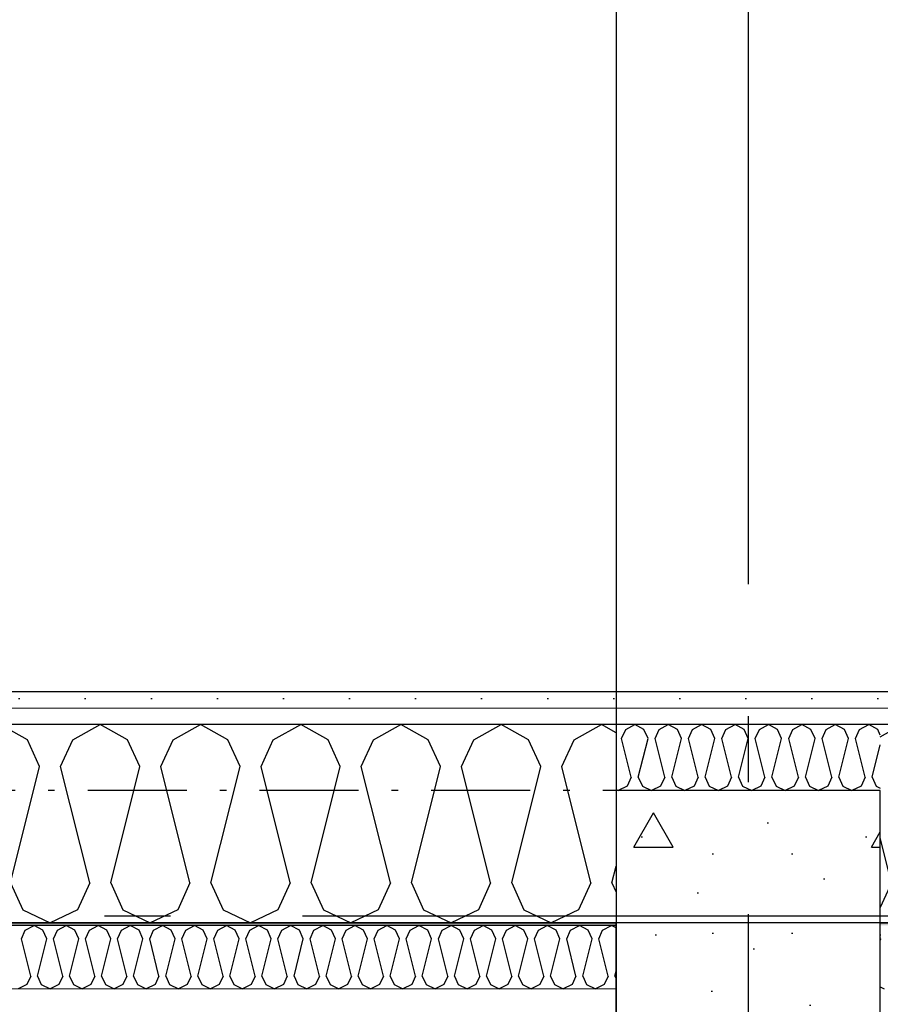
# Model space of a CAD drawing. Header units: millimetres. Extents: x -117798 to 93698, y -182207 to 252400.
# Tile 174 of 222: x -69225 to -68573, y -15084 to -14338. Entities that reach past the tile are written whole.
import ezdxf
from ezdxf.enums import TextEntityAlignment as Align

# ---------------------------------------------------------------- set-up
doc = ezdxf.new("R2010")
doc.units = ezdxf.units.MM
doc.header["$LTSCALE"] = 0.5
doc.header["$MEASUREMENT"] = 0
for name, pattern in [('Akselinje', [1500, 1000, -200, 100, -200]), ('Over snittplan', [260, 150, -50, 10, -50]), ('PLINE', [0])]:
    doc.linetypes.add(name, pattern=pattern)
for name, color, linetype in [('222- Søyler', 7, 'Continuous'), ('222- Søyler  (Skravur)', 7, 'Continuous'), ('223- Bjelker', 7, 'Continuous'), ('232- Ikke-bærende yttervegger', 7, 'Continuous'), ('232- Ikke-bærende yttervegger (Skravur)', 7, 'Continuous'), ('232- Ikke-bærende yttervegger (Skravur)(Nye konstruksjoner)', 7, 'Continuous'), ('232- Ikke-bærende yttervegger(Nye konstruksjoner)', 7, 'Continuous'), ('251- Frittbærende dekker', 7, 'Continuous'), ('251- Frittbærende dekker(Nye konstruksjoner)', 7, 'Continuous'), ('256- Faste himlinger og overflatebehandling(Nye konstruksjoner)', 7, 'Continuous'), ('261- Primærkonstruksjon (tak)(Nye konstruksjoner)', 7, 'Continuous'), ('82-- Modullinjer', 7, 'Continuous'), ('862- M___Nettoareal(Nye konstruksjoner)', 7, 'Continuous'), ('862- M___Nettoareal(Polylinje)(Nye konstruksjoner)', 7, 'Continuous'), ('862- M___Nettoareal(Tekst)(Nye konstruksjoner)', 7, 'Continuous')]:
    doc.layers.add(name, color=color, linetype=linetype)
doc.layers.add('236- Innvendig kledning og overflate(Nye konstruksjoner)', color=7, linetype='Continuous', lineweight=0)
doc.styles.add('GENERATED_STYLE_1', font='arial.ttf')
doc.styles.add('GENERATED_STYLE_4', font='arial.ttf')
pattern_1 = [(180, (0, 0), (0, 86.60254), [0, -50]), (180, (-25, -43.3), (0, 86.60254), [0, -50])]

# ---------------------------------------------------------------- blocks, each defined once
blk = doc.blocks.new('*X149')
at = {"layer": '232- Ikke-bærende yttervegger (Skravur)', "linetype": 'PLINE'}
for p, q in [((-68573.16, -14881.14), (-68556.66, -14871.93)), ((-68564.63, -14991.8), (-68573.16, -14957.67)), ((-68564.63, -14991.8), (-68573.16, -15010.55))]:
    blk.add_line(p, q, dxfattribs=at)
blk = doc.blocks.new('*X160')
at = {"layer": '232- Ikke-bærende yttervegger (Skravur)', "linetype": 'PLINE'}
for p, q in [((-68765.91, -14875.78), (-68759, -14871.93)), ((-68752.09, -14875.78), (-68759, -14871.93)), ((-68740.61, -14875.78), (-68733.71, -14871.93)), ((-68726.8, -14875.78), (-68733.71, -14871.93)), ((-68715.32, -14875.78), (-68708.41, -14871.93)), ((-68701.51, -14875.78), (-68708.41, -14871.93)), ((-68690.03, -14875.78), (-68683.12, -14871.93)), ((-68676.21, -14875.78), (-68683.12, -14871.93)), ((-68664.73, -14875.78), (-68657.83, -14871.93)), ((-68650.92, -14875.78), (-68657.83, -14871.93)), ((-68639.44, -14875.78), (-68632.53, -14871.93)), ((-68625.63, -14875.78), (-68632.53, -14871.93)), ((-68614.15, -14875.78), (-68607.24, -14871.93)), ((-68600.33, -14875.78), (-68607.24, -14871.93)), ((-68588.86, -14875.78), (-68581.95, -14871.93)), ((-68575.04, -14875.78), (-68581.95, -14871.93)), ((-68768.99, -14882.56), (-68765.91, -14875.78)), ((-68761.66, -14911.89), (-68768.99, -14882.56)), ((-68756.34, -14911.89), (-68749.01, -14882.56)), ((-68749.01, -14882.56), (-68752.09, -14875.78)), ((-68743.7, -14882.56), (-68740.61, -14875.78)), ((-68736.36, -14911.89), (-68743.7, -14882.56)), ((-68731.05, -14911.89), (-68723.72, -14882.56)), ((-68723.72, -14882.56), (-68726.8, -14875.78)), ((-68718.4, -14882.56), (-68715.32, -14875.78)), ((-68711.07, -14911.89), (-68718.4, -14882.56)), ((-68705.76, -14911.89), (-68698.42, -14882.56)), ((-68698.42, -14882.56), (-68701.51, -14875.78)), ((-68693.11, -14882.56), (-68690.03, -14875.78)), ((-68685.78, -14911.89), (-68693.11, -14882.56)), ((-68680.46, -14911.89), (-68673.13, -14882.56)), ((-68673.13, -14882.56), (-68676.21, -14875.78)), ((-68667.82, -14882.56), (-68664.73, -14875.78)), ((-68660.48, -14911.89), (-68667.82, -14882.56)), ((-68655.17, -14911.89), (-68647.84, -14882.56)), ((-68647.84, -14882.56), (-68650.92, -14875.78)), ((-68642.52, -14882.56), (-68639.44, -14875.78)), ((-68635.19, -14911.89), (-68642.52, -14882.56)), ((-68629.88, -14911.89), (-68622.54, -14882.56)), ((-68622.54, -14882.56), (-68625.63, -14875.78)), ((-68617.23, -14882.56), (-68614.15, -14875.78)), ((-68609.9, -14911.89), (-68617.23, -14882.56)), ((-68604.58, -14911.89), (-68597.25, -14882.56)), ((-68597.25, -14882.56), (-68600.33, -14875.78)), ((-68591.94, -14882.56), (-68588.86, -14875.78)), ((-68584.61, -14911.89), (-68591.94, -14882.56)), ((-68573.16, -14879.92), (-68575.04, -14875.78)), ((-68579.29, -14911.89), (-68573.16, -14887.36)), ((-68761.66, -14911.89), (-68764.74, -14918.66)), ((-68756.34, -14911.89), (-68753.26, -14918.66)), ((-68736.36, -14911.89), (-68739.45, -14918.66)), ((-68731.05, -14911.89), (-68727.97, -14918.66)), ((-68711.07, -14911.89), (-68714.15, -14918.66)), ((-68705.76, -14911.89), (-68702.67, -14918.66)), ((-68685.78, -14911.89), (-68688.86, -14918.66)), ((-68680.46, -14911.89), (-68677.38, -14918.66)), ((-68660.48, -14911.89), (-68663.57, -14918.66)), ((-68655.17, -14911.89), (-68652.09, -14918.66)), ((-68635.19, -14911.89), (-68638.27, -14918.66)), ((-68629.88, -14911.89), (-68626.79, -14918.66)), ((-68609.9, -14911.89), (-68612.98, -14918.66)), ((-68604.58, -14911.89), (-68601.5, -14918.66)), ((-68584.61, -14911.89), (-68587.69, -14918.66)), ((-68579.29, -14911.89), (-68576.21, -14918.66)), ((-68764.74, -14918.66), (-68771.65, -14921.93)), ((-68753.26, -14918.66), (-68746.35, -14921.93)), ((-68739.45, -14918.66), (-68746.35, -14921.93)), ((-68727.97, -14918.66), (-68721.06, -14921.93)), ((-68714.15, -14918.66), (-68721.06, -14921.93)), ((-68702.67, -14918.66), (-68695.77, -14921.93)), ((-68688.86, -14918.66), (-68695.77, -14921.93)), ((-68677.38, -14918.66), (-68670.47, -14921.93)), ((-68663.57, -14918.66), (-68670.47, -14921.93)), ((-68652.09, -14918.66), (-68645.18, -14921.93)), ((-68638.27, -14918.66), (-68645.18, -14921.93)), ((-68626.79, -14918.66), (-68619.89, -14921.93)), ((-68612.98, -14918.66), (-68619.89, -14921.93)), ((-68601.5, -14918.66), (-68594.59, -14921.93)), ((-68587.69, -14918.66), (-68594.59, -14921.93)), ((-68576.21, -14918.66), (-68573.16, -14920.1)), ((-68773.16, -14921.21), (-68771.65, -14921.93))]:
    blk.add_line(p, q, dxfattribs=at)
blk = doc.blocks.new('*X161')
at = {"layer": '232- Ikke-bærende yttervegger (Skravur)', "linetype": 'PLINE'}
for p, q in [((-69867.32, -14883.49), (-69846.6, -14871.93)), ((-69825.88, -14883.49), (-69846.6, -14871.93)), ((-69791.44, -14883.49), (-69770.72, -14871.93)), ((-69750, -14883.49), (-69770.72, -14871.93)), ((-69715.56, -14883.49), (-69694.84, -14871.93)), ((-69674.12, -14883.49), (-69694.84, -14871.93)), ((-69639.68, -14883.49), (-69618.96, -14871.93)), ((-69598.24, -14883.49), (-69618.96, -14871.93)), ((-69563.8, -14883.49), (-69543.08, -14871.93)), ((-69522.36, -14883.49), (-69543.08, -14871.93)), ((-69487.92, -14883.49), (-69467.2, -14871.93)), ((-69446.48, -14883.49), (-69467.2, -14871.93)), ((-69412.05, -14883.49), (-69391.32, -14871.93)), ((-69370.6, -14883.49), (-69391.32, -14871.93)), ((-69336.17, -14883.49), (-69315.44, -14871.93)), ((-69294.72, -14883.49), (-69315.44, -14871.93)), ((-69260.29, -14883.49), (-69239.57, -14871.93)), ((-69218.84, -14883.49), (-69239.57, -14871.93)), ((-69184.41, -14883.49), (-69163.69, -14871.93)), ((-69142.97, -14883.49), (-69163.69, -14871.93)), ((-69108.53, -14883.49), (-69087.81, -14871.93)), ((-69067.09, -14883.49), (-69087.81, -14871.93)), ((-69032.65, -14883.49), (-69011.93, -14871.93)), ((-68991.21, -14883.49), (-69011.93, -14871.93)), ((-68956.77, -14883.49), (-68936.05, -14871.93)), ((-68915.33, -14883.49), (-68936.05, -14871.93)), ((-68880.89, -14883.49), (-68860.17, -14871.93)), ((-68839.45, -14883.49), (-68860.17, -14871.93)), ((-68805.01, -14883.49), (-68784.29, -14871.93)), ((-68773.16, -14878.14), (-68784.29, -14871.93)), ((-69873.16, -14896.33), (-69867.32, -14883.49)), ((-69816.63, -14903.81), (-69825.88, -14883.49)), ((-69800.69, -14903.81), (-69791.44, -14883.49)), ((-69740.75, -14903.81), (-69750, -14883.49)), ((-69724.81, -14903.81), (-69715.56, -14883.49)), ((-69664.87, -14903.81), (-69674.12, -14883.49)), ((-69648.93, -14903.81), (-69639.68, -14883.49)), ((-69588.99, -14903.81), (-69598.24, -14883.49)), ((-69573.05, -14903.81), (-69563.8, -14883.49)), ((-69513.11, -14903.81), (-69522.36, -14883.49)), ((-69497.17, -14903.81), (-69487.92, -14883.49)), ((-69437.23, -14903.81), (-69446.48, -14883.49)), ((-69421.29, -14903.81), (-69412.05, -14883.49)), ((-69361.36, -14903.81), (-69370.6, -14883.49)), ((-69345.41, -14903.81), (-69336.17, -14883.49)), ((-69285.48, -14903.81), (-69294.72, -14883.49)), ((-69269.53, -14903.81), (-69260.29, -14883.49)), ((-69209.6, -14903.81), (-69218.84, -14883.49)), ((-69193.66, -14903.81), (-69184.41, -14883.49)), ((-69133.72, -14903.81), (-69142.97, -14883.49)), ((-69117.78, -14903.81), (-69108.53, -14883.49)), ((-69057.84, -14903.81), (-69067.09, -14883.49)), ((-69041.9, -14903.81), (-69032.65, -14883.49)), ((-68981.96, -14903.81), (-68991.21, -14883.49)), ((-68966.02, -14903.81), (-68956.77, -14883.49)), ((-68906.08, -14903.81), (-68915.33, -14883.49)), ((-68890.14, -14903.81), (-68880.89, -14883.49)), ((-68830.2, -14903.81), (-68839.45, -14883.49)), ((-68814.26, -14903.81), (-68805.01, -14883.49)), ((-69838.63, -14991.8), (-69816.63, -14903.81)), ((-69778.69, -14991.8), (-69800.69, -14903.81)), ((-69762.75, -14991.8), (-69740.75, -14903.81)), ((-69702.81, -14991.8), (-69724.81, -14903.81)), ((-69686.87, -14991.8), (-69664.87, -14903.81)), ((-69626.93, -14991.8), (-69648.93, -14903.81)), ((-69610.99, -14991.8), (-69588.99, -14903.81)), ((-69551.05, -14991.8), (-69573.05, -14903.81)), ((-69535.11, -14991.8), (-69513.11, -14903.81)), ((-69475.17, -14991.8), (-69497.17, -14903.81)), ((-69459.23, -14991.8), (-69437.23, -14903.81)), ((-69399.29, -14991.8), (-69421.29, -14903.81)), ((-69383.35, -14991.8), (-69361.36, -14903.81)), ((-69323.42, -14991.8), (-69345.41, -14903.81)), ((-69307.47, -14991.8), (-69285.48, -14903.81)), ((-69247.54, -14991.8), (-69269.53, -14903.81)), ((-69231.59, -14991.8), (-69209.6, -14903.81)), ((-69171.66, -14991.8), (-69193.66, -14903.81)), ((-69155.72, -14991.8), (-69133.72, -14903.81)), ((-69095.78, -14991.8), (-69117.78, -14903.81)), ((-69079.84, -14991.8), (-69057.84, -14903.81)), ((-69019.9, -14991.8), (-69041.9, -14903.81)), ((-69003.96, -14991.8), (-68981.96, -14903.81)), ((-68944.02, -14991.8), (-68966.02, -14903.81)), ((-68928.08, -14991.8), (-68906.08, -14903.81)), ((-68868.14, -14991.8), (-68890.14, -14903.81)), ((-68852.2, -14991.8), (-68830.2, -14903.81)), ((-68792.26, -14991.8), (-68814.26, -14903.81)), ((-69854.57, -14991.8), (-69873.16, -14917.44)), ((-68776.32, -14991.8), (-68773.16, -14979.16)), ((-69854.57, -14991.8), (-69863.82, -15012.12)), ((-69838.63, -14991.8), (-69829.38, -15012.12)), ((-69778.69, -14991.8), (-69787.94, -15012.12)), ((-69762.75, -14991.8), (-69753.5, -15012.12)), ((-69702.81, -14991.8), (-69712.06, -15012.12)), ((-69686.87, -14991.8), (-69677.62, -15012.12)), ((-69626.93, -14991.8), (-69636.18, -15012.12)), ((-69610.99, -14991.8), (-69601.74, -15012.12)), ((-69551.05, -14991.8), (-69560.3, -15012.12)), ((-69535.11, -14991.8), (-69525.86, -15012.12)), ((-69475.17, -14991.8), (-69484.42, -15012.12)), ((-69459.23, -14991.8), (-69449.99, -15012.12)), ((-69399.29, -14991.8), (-69408.54, -15012.12)), ((-69383.35, -14991.8), (-69374.11, -15012.12)), ((-69323.42, -14991.8), (-69332.66, -15012.12)), ((-69307.47, -14991.8), (-69298.23, -15012.12)), ((-69247.54, -14991.8), (-69256.78, -15012.12)), ((-69231.59, -14991.8), (-69222.35, -15012.12)), ((-69171.66, -14991.8), (-69180.9, -15012.12)), ((-69155.72, -14991.8), (-69146.47, -15012.12)), ((-69095.78, -14991.8), (-69105.03, -15012.12)), ((-69079.84, -14991.8), (-69070.59, -15012.12)), ((-69019.9, -14991.8), (-69029.15, -15012.12)), ((-69003.96, -14991.8), (-68994.71, -15012.12)), ((-68944.02, -14991.8), (-68953.27, -15012.12)), ((-68928.08, -14991.8), (-68918.83, -15012.12)), ((-68868.14, -14991.8), (-68877.39, -15012.12)), ((-68852.2, -14991.8), (-68842.95, -15012.12)), ((-68792.26, -14991.8), (-68801.51, -15012.12)), ((-68776.32, -14991.8), (-68773.16, -14998.75)), ((-69863.82, -15012.12), (-69873.16, -15016.54)), ((-69829.38, -15012.12), (-69808.66, -15021.93)), ((-69787.94, -15012.12), (-69808.66, -15021.93)), ((-69753.5, -15012.12), (-69732.78, -15021.93)), ((-69712.06, -15012.12), (-69732.78, -15021.93)), ((-69677.62, -15012.12), (-69656.9, -15021.93)), ((-69636.18, -15012.12), (-69656.9, -15021.93)), ((-69601.74, -15012.12), (-69581.02, -15021.93)), ((-69560.3, -15012.12), (-69581.02, -15021.93)), ((-69525.86, -15012.12), (-69505.14, -15021.93)), ((-69484.42, -15012.12), (-69505.14, -15021.93)), ((-69449.99, -15012.12), (-69429.26, -15021.93)), ((-69408.54, -15012.12), (-69429.26, -15021.93)), ((-69374.11, -15012.12), (-69353.38, -15021.93)), ((-69332.66, -15012.12), (-69353.38, -15021.93)), ((-69298.23, -15012.12), (-69277.51, -15021.93)), ((-69256.78, -15012.12), (-69277.51, -15021.93)), ((-69222.35, -15012.12), (-69201.63, -15021.93)), ((-69180.9, -15012.12), (-69201.63, -15021.93)), ((-69146.47, -15012.12), (-69125.75, -15021.93)), ((-69105.03, -15012.12), (-69125.75, -15021.93)), ((-69070.59, -15012.12), (-69049.87, -15021.93)), ((-69029.15, -15012.12), (-69049.87, -15021.93)), ((-68994.71, -15012.12), (-68973.99, -15021.93)), ((-68953.27, -15012.12), (-68973.99, -15021.93)), ((-68918.83, -15012.12), (-68898.11, -15021.93)), ((-68877.39, -15012.12), (-68898.11, -15021.93)), ((-68842.95, -15012.12), (-68822.23, -15021.93)), ((-68801.51, -15012.12), (-68822.23, -15021.93))]:
    blk.add_line(p, q, dxfattribs=at)
blk = doc.blocks.new('*X430')
at = {"layer": '232- Ikke-bærende yttervegger (Skravur)(Nye konstruksjoner)', "linetype": 'PLINE'}
for p, q in [((-68572.86, -15034.13), (-68573.16, -15033.48)), ((-68573.16, -15035.31), (-68572.86, -15034.13)), ((-68573.16, -15070.58), (-68570.31, -15071.93))]:
    blk.add_line(p, q, dxfattribs=at)
blk = doc.blocks.new('*X432')
at = {"layer": '232- Ikke-bærende yttervegger (Skravur)(Nye konstruksjoner)', "linetype": 'PLINE'}
for p, q in [((-69220.4, -15027.63), (-69213.77, -15023.93)), ((-69207.14, -15027.63), (-69213.77, -15023.93)), ((-69196.12, -15027.63), (-69189.49, -15023.93)), ((-69182.85, -15027.63), (-69189.49, -15023.93)), ((-69171.84, -15027.63), (-69165.2, -15023.93)), ((-69158.57, -15027.63), (-69165.2, -15023.93)), ((-69147.55, -15027.63), (-69140.92, -15023.93)), ((-69134.29, -15027.63), (-69140.92, -15023.93)), ((-69123.27, -15027.63), (-69116.64, -15023.93)), ((-69110.01, -15027.63), (-69116.64, -15023.93)), ((-69098.99, -15027.63), (-69092.36, -15023.93)), ((-69085.73, -15027.63), (-69092.36, -15023.93)), ((-69074.71, -15027.63), (-69068.08, -15023.93)), ((-69061.45, -15027.63), (-69068.08, -15023.93)), ((-69050.43, -15027.63), (-69043.8, -15023.93)), ((-69037.17, -15027.63), (-69043.8, -15023.93)), ((-69026.15, -15027.63), (-69019.52, -15023.93)), ((-69012.89, -15027.63), (-69019.52, -15023.93)), ((-69001.87, -15027.63), (-68995.24, -15023.93)), ((-68988.6, -15027.63), (-68995.24, -15023.93)), ((-68977.59, -15027.63), (-68970.95, -15023.93)), ((-68964.32, -15027.63), (-68970.95, -15023.93)), ((-68953.3, -15027.63), (-68946.67, -15023.93)), ((-68940.04, -15027.63), (-68946.67, -15023.93)), ((-68929.02, -15027.63), (-68922.39, -15023.93)), ((-68915.76, -15027.63), (-68922.39, -15023.93)), ((-68904.74, -15027.63), (-68898.11, -15023.93)), ((-68891.48, -15027.63), (-68898.11, -15023.93)), ((-68880.46, -15027.63), (-68873.83, -15023.93)), ((-68867.2, -15027.63), (-68873.83, -15023.93)), ((-68856.18, -15027.63), (-68849.55, -15023.93)), ((-68842.92, -15027.63), (-68849.55, -15023.93)), ((-68831.9, -15027.63), (-68825.27, -15023.93)), ((-68818.64, -15027.63), (-68825.27, -15023.93)), ((-68807.62, -15027.63), (-68800.99, -15023.93)), ((-68794.35, -15027.63), (-68800.99, -15023.93)), ((-68783.34, -15027.63), (-68776.7, -15023.93)), ((-68773.16, -15025.91), (-68776.7, -15023.93)), ((-69223.36, -15034.13), (-69220.4, -15027.63)), ((-69204.18, -15034.13), (-69207.14, -15027.63)), ((-69199.08, -15034.13), (-69196.12, -15027.63)), ((-69179.9, -15034.13), (-69182.85, -15027.63)), ((-69174.79, -15034.13), (-69171.84, -15027.63)), ((-69155.61, -15034.13), (-69158.57, -15027.63)), ((-69150.51, -15034.13), (-69147.55, -15027.63)), ((-69131.33, -15034.13), (-69134.29, -15027.63)), ((-69126.23, -15034.13), (-69123.27, -15027.63)), ((-69107.05, -15034.13), (-69110.01, -15027.63)), ((-69101.95, -15034.13), (-69098.99, -15027.63)), ((-69082.77, -15034.13), (-69085.73, -15027.63)), ((-69077.67, -15034.13), (-69074.71, -15027.63)), ((-69058.49, -15034.13), (-69061.45, -15027.63)), ((-69053.39, -15034.13), (-69050.43, -15027.63)), ((-69034.21, -15034.13), (-69037.17, -15027.63)), ((-69029.11, -15034.13), (-69026.15, -15027.63)), ((-69009.93, -15034.13), (-69012.89, -15027.63)), ((-69004.83, -15034.13), (-69001.87, -15027.63)), ((-68985.65, -15034.13), (-68988.6, -15027.63)), ((-68980.54, -15034.13), (-68977.59, -15027.63)), ((-68961.36, -15034.13), (-68964.32, -15027.63)), ((-68956.26, -15034.13), (-68953.3, -15027.63)), ((-68937.08, -15034.13), (-68940.04, -15027.63)), ((-68931.98, -15034.13), (-68929.02, -15027.63)), ((-68912.8, -15034.13), (-68915.76, -15027.63)), ((-68907.7, -15034.13), (-68904.74, -15027.63)), ((-68888.52, -15034.13), (-68891.48, -15027.63)), ((-68883.42, -15034.13), (-68880.46, -15027.63)), ((-68864.24, -15034.13), (-68867.2, -15027.63)), ((-68859.14, -15034.13), (-68856.18, -15027.63)), ((-68839.96, -15034.13), (-68842.92, -15027.63)), ((-68834.86, -15034.13), (-68831.9, -15027.63)), ((-68815.68, -15034.13), (-68818.64, -15027.63)), ((-68810.58, -15034.13), (-68807.62, -15027.63)), ((-68791.4, -15034.13), (-68794.35, -15027.63)), ((-68786.29, -15034.13), (-68783.34, -15027.63)), ((-69216.32, -15062.29), (-69223.36, -15034.13)), ((-69211.22, -15062.29), (-69204.18, -15034.13)), ((-69192.04, -15062.29), (-69199.08, -15034.13)), ((-69186.94, -15062.29), (-69179.9, -15034.13)), ((-69167.76, -15062.29), (-69174.79, -15034.13)), ((-69162.65, -15062.29), (-69155.61, -15034.13)), ((-69143.47, -15062.29), (-69150.51, -15034.13)), ((-69138.37, -15062.29), (-69131.33, -15034.13)), ((-69119.19, -15062.29), (-69126.23, -15034.13)), ((-69114.09, -15062.29), (-69107.05, -15034.13)), ((-69094.91, -15062.29), (-69101.95, -15034.13)), ((-69089.81, -15062.29), (-69082.77, -15034.13)), ((-69070.63, -15062.29), (-69077.67, -15034.13)), ((-69065.53, -15062.29), (-69058.49, -15034.13)), ((-69046.35, -15062.29), (-69053.39, -15034.13)), ((-69041.25, -15062.29), (-69034.21, -15034.13)), ((-69022.07, -15062.29), (-69029.11, -15034.13)), ((-69016.97, -15062.29), (-69009.93, -15034.13)), ((-68997.79, -15062.29), (-69004.83, -15034.13)), ((-68992.68, -15062.29), (-68985.65, -15034.13)), ((-68973.51, -15062.29), (-68980.54, -15034.13)), ((-68968.4, -15062.29), (-68961.36, -15034.13)), ((-68949.22, -15062.29), (-68956.26, -15034.13)), ((-68944.12, -15062.29), (-68937.08, -15034.13)), ((-68924.94, -15062.29), (-68931.98, -15034.13)), ((-68919.84, -15062.29), (-68912.8, -15034.13)), ((-68900.66, -15062.29), (-68907.7, -15034.13)), ((-68895.56, -15062.29), (-68888.52, -15034.13)), ((-68876.38, -15062.29), (-68883.42, -15034.13)), ((-68871.28, -15062.29), (-68864.24, -15034.13)), ((-68852.1, -15062.29), (-68859.14, -15034.13)), ((-68847, -15062.29), (-68839.96, -15034.13)), ((-68827.82, -15062.29), (-68834.86, -15034.13)), ((-68822.72, -15062.29), (-68815.68, -15034.13)), ((-68803.54, -15062.29), (-68810.58, -15034.13)), ((-68798.43, -15062.29), (-68791.4, -15034.13)), ((-68779.25, -15062.29), (-68786.29, -15034.13)), ((-68774.15, -15062.29), (-68773.16, -15058.31)), ((-69219.28, -15068.79), (-69225.91, -15071.93)), ((-69216.32, -15062.29), (-69219.28, -15068.79)), ((-69211.22, -15062.29), (-69208.26, -15068.79)), ((-69208.26, -15068.79), (-69201.63, -15071.93)), ((-69195, -15068.79), (-69201.63, -15071.93)), ((-69192.04, -15062.29), (-69195, -15068.79)), ((-69186.94, -15062.29), (-69183.98, -15068.79)), ((-69183.98, -15068.79), (-69177.35, -15071.93)), ((-69170.71, -15068.79), (-69177.35, -15071.93)), ((-69167.76, -15062.29), (-69170.71, -15068.79)), ((-69162.65, -15062.29), (-69159.69, -15068.79)), ((-69159.69, -15068.79), (-69153.06, -15071.93)), ((-69146.43, -15068.79), (-69153.06, -15071.93)), ((-69143.47, -15062.29), (-69146.43, -15068.79)), ((-69138.37, -15062.29), (-69135.41, -15068.79)), ((-69135.41, -15068.79), (-69128.78, -15071.93)), ((-69122.15, -15068.79), (-69128.78, -15071.93)), ((-69119.19, -15062.29), (-69122.15, -15068.79)), ((-69114.09, -15062.29), (-69111.13, -15068.79)), ((-69111.13, -15068.79), (-69104.5, -15071.93)), ((-69097.87, -15068.79), (-69104.5, -15071.93)), ((-69094.91, -15062.29), (-69097.87, -15068.79)), ((-69089.81, -15062.29), (-69086.85, -15068.79)), ((-69086.85, -15068.79), (-69080.22, -15071.93)), ((-69073.59, -15068.79), (-69080.22, -15071.93)), ((-69070.63, -15062.29), (-69073.59, -15068.79)), ((-69065.53, -15062.29), (-69062.57, -15068.79)), ((-69062.57, -15068.79), (-69055.94, -15071.93)), ((-69049.31, -15068.79), (-69055.94, -15071.93)), ((-69046.35, -15062.29), (-69049.31, -15068.79)), ((-69041.25, -15062.29), (-69038.29, -15068.79)), ((-69038.29, -15068.79), (-69031.66, -15071.93)), ((-69025.03, -15068.79), (-69031.66, -15071.93)), ((-69022.07, -15062.29), (-69025.03, -15068.79)), ((-69016.97, -15062.29), (-69014.01, -15068.79)), ((-69014.01, -15068.79), (-69007.38, -15071.93)), ((-69000.75, -15068.79), (-69007.38, -15071.93)), ((-68997.79, -15062.29), (-69000.75, -15068.79)), ((-68992.68, -15062.29), (-68989.73, -15068.79)), ((-68989.73, -15068.79), (-68983.1, -15071.93)), ((-68976.46, -15068.79), (-68983.1, -15071.93)), ((-68973.51, -15062.29), (-68976.46, -15068.79)), ((-68968.4, -15062.29), (-68965.44, -15068.79)), ((-68965.44, -15068.79), (-68958.81, -15071.93)), ((-68952.18, -15068.79), (-68958.81, -15071.93)), ((-68949.22, -15062.29), (-68952.18, -15068.79)), ((-68944.12, -15062.29), (-68941.16, -15068.79)), ((-68941.16, -15068.79), (-68934.53, -15071.93)), ((-68927.9, -15068.79), (-68934.53, -15071.93)), ((-68924.94, -15062.29), (-68927.9, -15068.79)), ((-68919.84, -15062.29), (-68916.88, -15068.79)), ((-68916.88, -15068.79), (-68910.25, -15071.93)), ((-68903.62, -15068.79), (-68910.25, -15071.93)), ((-68900.66, -15062.29), (-68903.62, -15068.79)), ((-68895.56, -15062.29), (-68892.6, -15068.79)), ((-68892.6, -15068.79), (-68885.97, -15071.93)), ((-68879.34, -15068.79), (-68885.97, -15071.93)), ((-68876.38, -15062.29), (-68879.34, -15068.79)), ((-68871.28, -15062.29), (-68868.32, -15068.79)), ((-68868.32, -15068.79), (-68861.69, -15071.93)), ((-68855.06, -15068.79), (-68861.69, -15071.93)), ((-68852.1, -15062.29), (-68855.06, -15068.79)), ((-68847, -15062.29), (-68844.04, -15068.79)), ((-68844.04, -15068.79), (-68837.41, -15071.93)), ((-68830.78, -15068.79), (-68837.41, -15071.93)), ((-68827.82, -15062.29), (-68830.78, -15068.79)), ((-68822.72, -15062.29), (-68819.76, -15068.79)), ((-68819.76, -15068.79), (-68813.13, -15071.93)), ((-68806.5, -15068.79), (-68813.13, -15071.93)), ((-68803.54, -15062.29), (-68806.5, -15068.79)), ((-68798.43, -15062.29), (-68795.48, -15068.79)), ((-68795.48, -15068.79), (-68788.84, -15071.93)), ((-68782.21, -15068.79), (-68788.84, -15071.93)), ((-68779.25, -15062.29), (-68782.21, -15068.79)), ((-68774.15, -15062.29), (-68773.16, -15064.47))]:
    blk.add_line(p, q, dxfattribs=at)
blk = doc.blocks.new('Teknisk_sjakt_A-212_46', base_point=(-68722.7, -13687.02))
at = {"layer": '862- M___Nettoareal(Polylinje)(Nye konstruksjoner)', "linetype": 'PLINE', "flags": 128}
blk.add_lwpolyline([(-69810.66, -12229.43), (-69810.66, -14846.93), (-67898.16, -14846.93), (-67898.16, -10641.93), (-69293.16, -10641.93), (-69293.16, -12229.43)], close=True, dxfattribs=at)
at = {"layer": '862- M___Nettoareal(Tekst)(Nye konstruksjoner)', "style": 'GENERATED_STYLE_1'}
for tag, height, p in [('DUMMY_862', 150, (-68840.56, -13103.97)), ('ROOM_NAME', 150, (-68840.56, -14304.34)), ('DUMMY_861', 100, (-68997.7, -13904.1)), ('ROOM_NUMBER', 100, (-68997.7, -14292.92)), ('DUMMY_863', 100, (-68604.85, -14270.06))]:
    blk.add_attdef(tag, text='', height=height, rotation=90, dxfattribs=at).set_placement(p, align=Align.TOP_LEFT)
blk = doc.blocks.new('Standard grid marker[205]', base_point=(20939.46, -15016.93))
at = {"layer": '82-- Modullinjer', "linetype": 'Akselinje'}
blk.add_line((20739.46, -15016.93), (-81321.28, -15016.93), dxfattribs=at)
at = {"layer": '82-- Modullinjer', "style": 'GENERATED_STYLE_4'}
for tag, p in [('AC_MarkerText_1_0', (21061.96, -15056.93)), ('AC_MarkerText_1_1', (-81898.78, -15056.93))]:
    blk.add_attdef(tag, text='', height=175, rotation=90, dxfattribs=at).set_placement(p, align=Align.TOP_CENTER)
blk = doc.blocks.new('Standard grid marker[210]', base_point=(-68673.16, 26434.41))
at = {"layer": '82-- Modullinjer', "linetype": 'Akselinje'}
blk.add_line((-68673.16, 26234.41), (-68673.16, -50374.43), dxfattribs=at)
at = {"layer": '82-- Modullinjer', "style": 'GENERATED_STYLE_4'}
for tag, p in [('AC_MarkerText_1_0', (-68800.66, 26644.41)), ('AC_MarkerText_1_1', (-68800.66, -50864.43))]:
    blk.add_attdef(tag, text='', height=175, rotation=90, dxfattribs=at).set_placement(p, align=Align.TOP_CENTER)

msp = doc.modelspace()

# ---------------------------------------------------------------- hatches: boundary and pattern name
at = {"layer": '222- Søyler  (Skravur)', "linetype": 'Continuous'}
h = msp.add_hatch(dxfattribs=at)
h.set_pattern_fill('Betong_strukturell', color=256, style=0, pattern_type=2)
h.set_pattern_definition([(0, (0, 0), (0, 311.7692), [30, -150]), (0, (90, 155.9), (0, 311.7692), [30, -150]), (60, (0, 0), (-270, 155.8846), [30, -150]), (60, (180, 0), (-270, 155.8846), [30, -150]), (120, (30, 0), (270, 155.8846), [30, -150]), (120, (210, 0), (270, 155.8846), [30, -150]), (0, (0, 30), (0, 60), [0, -60, 0, -90.000004]), (45, (30, 30), (-42.42641, 42.42641), [0, -45, 0, -75.000003])])
h.paths.add_polyline_path([(-68573.16, -15111.93), (-68573.16, -14921.93), (-68773.16, -14921.93), (-68773.16, -15111.93)])
at = {"layer": '232- Ikke-bærende yttervegger (Skravur)(Nye konstruksjoner)', "linetype": 'Continuous'}
h = msp.add_hatch(dxfattribs=at)
h.set_pattern_fill('Gips', color=256, style=0, pattern_type=2)
h.set_pattern_definition(pattern_1)
h.paths.add_polyline_path([(-69810.66, -14846.93), (-69810.66, -14859.43), (-67898.16, -14859.43), (-67898.16, -14846.93)])
h = msp.add_hatch(dxfattribs=at)
h.set_pattern_fill('Gips', color=256, style=0, pattern_type=2)
h.set_pattern_definition(pattern_1)
h.paths.add_polyline_path([(-69810.66, -14859.43), (-69810.66, -14871.93), (-67885.66, -14871.93), (-67885.66, -14859.43)])
for points in [[(-70903.16, -15023.93), (-68773.16, -15023.93), (-68773.16, -15021.93), (-70903.16, -15021.93)], [(-68573.16, -15021.93), (-68573.16, -15023.93), (-66293.16, -15023.93), (-66293.16, -15021.93)]]:
    msp.add_hatch(color=256, dxfattribs=at).paths.add_polyline_path(points)
h = msp.add_hatch(dxfattribs=at)
h.set_pattern_fill('Gips', color=256, style=0, pattern_type=2)
h.set_pattern_definition(pattern_1)
h.paths.add_polyline_path([(-70740.66, -15084.43), (-68773.16, -15084.43), (-68773.16, -15071.93), (-70740.66, -15071.93)])
h = msp.add_hatch(dxfattribs=at)
h.set_pattern_fill('Gips', color=256, style=0, pattern_type=2)
h.set_pattern_definition(pattern_1)
h.paths.add_polyline_path([(-68573.16, -15071.93), (-68573.16, -15084.43), (-66293.16, -15084.43), (-66293.16, -15071.93)])

# ---------------------------------------------------------------- linework, layer by layer
at = {"layer": '222- Søyler', "linetype": 'PLINE', "flags": 128}
msp.add_lwpolyline([(-68573.16, -15111.93), (-68573.16, -14921.93), (-68773.16, -14921.93), (-68773.16, -15111.93)], close=True, dxfattribs=at)
at = {"layer": '223- Bjelker', "linetype": 'Over snittplan'}
msp.add_line((-64288.16, -14921.93), (-77768.16, -14921.93), dxfattribs=at)
at = {"layer": '232- Ikke-bærende yttervegger', "linetype": 'PLINE', "flags": 128}
for points in [[(-68773.16, -14871.93), (-69873.16, -14871.93)], [(-68573.16, -14871.93), (-68773.16, -14871.93)], [(-67083.16, -14871.93), (-68573.16, -14871.93)], [(-77768.16, -15021.93), (-68773.16, -15021.93)], [(-68573.16, -15021.93), (-67083.16, -15021.93)]]:
    msp.add_lwpolyline(points, dxfattribs=at)
at = {"layer": '232- Ikke-bærende yttervegger(Nye konstruksjoner)', "linetype": 'PLINE'}
msp.add_line((-68773.16, -15023.93), (-70753.16, -15023.93), dxfattribs=at)
at = {"layer": '232- Ikke-bærende yttervegger(Nye konstruksjoner)', "linetype": 'PLINE', "flags": 128}
for points in [[(-68773.16, -15021.93), (-70903.16, -15021.93)], [(-66293.16, -15021.93), (-68573.16, -15021.93)]]:
    msp.add_lwpolyline(points, dxfattribs=at)
at = {"layer": '236- Innvendig kledning og overflate(Nye konstruksjoner)', "linetype": 'PLINE'}
for p, q in [((-67885.66, -14859.43), (-69810.66, -14859.43)), ((-70740.66, -15071.93), (-68773.16, -15071.93))]:
    msp.add_line(p, q, dxfattribs=at)
at = {"layer": '236- Innvendig kledning og overflate(Nye konstruksjoner)', "linetype": 'PLINE', "flags": 128}
for points in [[(-67898.16, -14846.93), (-69810.66, -14846.93)], [(-69810.66, -14871.93), (-66293.16, -14871.93)]]:
    msp.add_lwpolyline(points, dxfattribs=at)
at = {"layer": '251- Frittbærende dekker', "linetype": 'PLINE', "flags": 128}
msp.add_lwpolyline([(-64973.16, -25891.93), (-64973.16, -12116.93), (-68773.16, -12116.93), (-68773.16, -25891.93)], close=True, dxfattribs=at)
at = {"layer": '251- Frittbærende dekker(Nye konstruksjoner)', "linetype": 'PLINE', "flags": 128}
msp.add_lwpolyline([(-68773.16, -18466.93), (-68773.16, -15021.93), (-70753.16, -15021.93), (-70753.16, -18466.93)], close=True, dxfattribs=at)
at = {"layer": '256- Faste himlinger og overflatebehandling(Nye konstruksjoner)', "linetype": 'Over snittplan', "flags": 128}
msp.add_lwpolyline([(-65173.16, -14871.93), (-69873.16, -14871.93)], dxfattribs=at)
at = {"layer": '261- Primærkonstruksjon (tak)(Nye konstruksjoner)', "linetype": 'PLINE', "flags": 128}
msp.add_lwpolyline([(-64973.16, -15021.93), (-70073.16, -15021.93)], dxfattribs=at)

# ---------------------------------------------------------------- block references
at = {"layer": '232- Ikke-bærende yttervegger'}
for name in ['*X161', '*X160', '*X149']:
    msp.add_blockref(name, (0, 0), dxfattribs=at)
at = {"layer": '232- Ikke-bærende yttervegger(Nye konstruksjoner)'}
for name in ['*X432', '*X430']:
    msp.add_blockref(name, (0, 0), dxfattribs=at)
at = {"layer": '82-- Modullinjer', "linetype": 'PLINE'}
for name, p in [('Standard grid marker[210]', (-68673.16, 26434.41)), ('Standard grid marker[205]', (20939.46, -15016.93))]:
    msp.add_blockref(name, p, dxfattribs=at)
at = {"layer": '862- M___Nettoareal(Nye konstruksjoner)', "linetype": 'Continuous'}
msp.add_blockref('Teknisk_sjakt_A-212_46', (-68722.7, -13687.02), dxfattribs=at)

doc.saveas('drawing.dxf')
